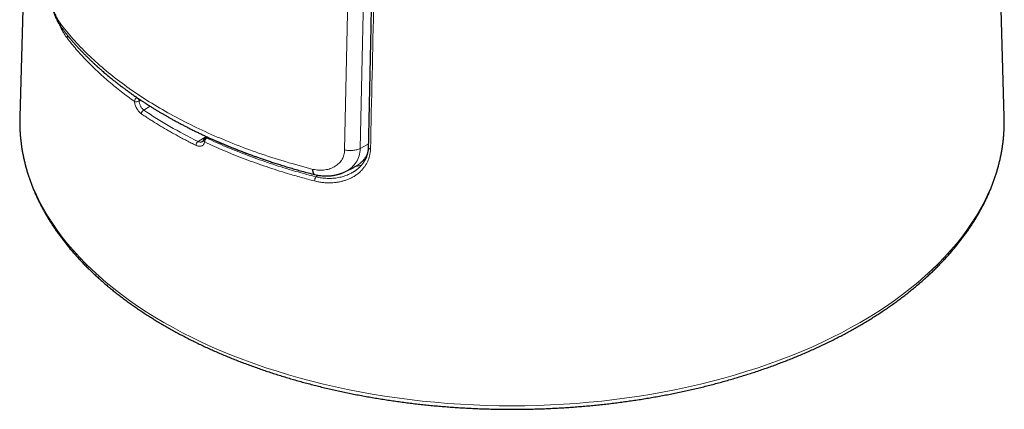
# Model space of a CAD drawing. Header units: millimetres. Extents: x 8 to 882, y 12 to 770.
# Tile 18 of 61: x 773 to 835, y 128 to 152. Entities that reach past the tile are written whole.
import ezdxf

# ---------------------------------------------------------------- set-up
doc = ezdxf.new("R2010")
doc.units = ezdxf.units.MM

msp = doc.modelspace()

# ---------------------------------------------------------------- linework, layer by layer
at = {"color": 7, "linetype": 'Continuous', "lineweight": 30}
for p, q in [((776.677, 281.411), (772.909, 146.137)), ((834.878, 146.137), (833.443, 197.656)), ((772.909, 146.137), (772.906, 145.992)), ((834.881, 145.998), (834.878, 146.137)), ((784.687, 144.879), (784.57, 144.807)), ((793.419, 142.692), (793.929, 142.945))]:
    msp.add_line(p, q, dxfattribs=at)
at = {"color": 252, "linetype": 'Continuous', "lineweight": 0}
for p, q in [((793.358, 144.048), (794.212, 182.617)), ((795.18, 182.272), (794.339, 144.144)), ((780.281, 147.334), (780.293, 147.34)), ((780.527, 147.182), (780.42, 147.121)), ((781.125, 146.796), (780.713, 146.558)), ((784.134, 144.583), (784.645, 144.899)), ((784.754, 144.848), (784.673, 144.798)), ((794.849, 144.409), (794.339, 144.144)), ((791.548, 142.361), (791.706, 142.455))]:
    msp.add_line(p, q, dxfattribs=at)
at = {"color": 252, "linetype": 'Continuous', "lineweight": 0, "flags": 128}
for points in [[(772.906, 145.992), (772.905, 145.849), (772.916, 145.381), (772.948, 144.913), (773.001, 144.445), (773.075, 143.979), (773.17, 143.514), (773.287, 143.05), (773.424, 142.589), (773.582, 142.13), (773.761, 141.673), (773.961, 141.219), (774.181, 140.768), (774.422, 140.321), (774.682, 139.877), (774.963, 139.438), (775.264, 139.003), (775.584, 138.573), (775.924, 138.147), (776.283, 137.727), (776.66, 137.313), (777.057, 136.904), (777.471, 136.502), (777.904, 136.106), (778.355, 135.716), (778.823, 135.334), (779.309, 134.959), (779.811, 134.591), (780.33, 134.231), (780.865, 133.879), (781.415, 133.535), (781.981, 133.199), (782.562, 132.873), (783.158, 132.555), (783.768, 132.246), (784.392, 131.946), (785.029, 131.656), (785.679, 131.376), (786.341, 131.106), (787.016, 130.846), (787.702, 130.596), (788.399, 130.356), (789.107, 130.128), (789.825, 129.91), (790.553, 129.702), (791.289, 129.506), (792.035, 129.321), (792.788, 129.148), (793.549, 128.986), (794.317, 128.835), (795.092, 128.696), (795.873, 128.569), (796.659, 128.454), (797.451, 128.351), (798.246, 128.259), (799.046, 128.18), (799.849, 128.113), (800.654, 128.058), (801.462, 128.015), (802.272, 127.984), (803.082, 127.966), (803.893, 127.96), (804.705, 127.966), (805.515, 127.984), (806.325, 128.015), (807.133, 128.058), (807.938, 128.113), (808.741, 128.18), (809.541, 128.259), (810.336, 128.351), (811.128, 128.454), (811.914, 128.569), (812.695, 128.696), (813.469, 128.835), (814.238, 128.986), (814.999, 129.148), (815.752, 129.321), (816.498, 129.506), (817.234, 129.702), (817.962, 129.91), (818.68, 130.128), (819.388, 130.356), (820.085, 130.596), (820.771, 130.846), (821.445, 131.106), (822.108, 131.376), (822.758, 131.656), (823.395, 131.946), (824.019, 132.246), (824.629, 132.555), (825.224, 132.873), (825.805, 133.199)], [(825.805, 133.199), (826.372, 133.535), (826.922, 133.879), (827.457, 134.231), (827.976, 134.591), (828.478, 134.959), (828.964, 135.334), (829.432, 135.716), (829.882, 136.106), (830.315, 136.502), (830.73, 136.904), (831.127, 137.313), (831.504, 137.727), (831.863, 138.147), (832.203, 138.573), (832.523, 139.003), (832.824, 139.438), (833.104, 139.877), (833.365, 140.321), (833.606, 140.768), (833.826, 141.219), (834.026, 141.673), (834.205, 142.13), (834.363, 142.589), (834.5, 143.05), (834.617, 143.514), (834.712, 143.979), (834.786, 144.445), (834.839, 144.913), (834.871, 145.381), (834.882, 145.849), (834.881, 145.998)], [(794.986, 144.11), (794.952, 144.119), (794.921, 144.13), (794.894, 144.145), (794.872, 144.162), (794.857, 144.181), (794.847, 144.202), (794.845, 144.221)]]:
    msp.add_lwpolyline(points, dxfattribs=at)
at = {"color": 252, "linetype": 'Continuous', "lineweight": 0}
for centre, radius, start, end in [((776.09, 151.081), 0.208, 136.58888, 176.13513), ((780.413, 147.081), 0.285, 117.52873, 175.7048), ((780.252, 147.465), 0.383, 251.22018, 295.93686), ((780.102, 147.065), 0.323, 9.91228, 56.23365), ((780.853, 146.304), 0.29, 118.75728, 175.80732), ((784.339, 144.321), 0.333, 128.05573, 177.24339), ((784.609, 144.666), 0.13, 174.11585, 242.40944), ((784.89, 144.535), 0.341, 129.44522, 177.32358), ((784.614, 144.714), 0.103, 55.08181, 115.58803), ((791.973, 142.089), 0.505, 147.374, 178.94332)]:
    msp.add_arc(centre, radius, start, end, dxfattribs=at)
at = {"color": 7, "linetype": 'Continuous', "lineweight": 30}
msp.add_arc((784.675, 144.637), 0.2, 121.73036, 167.64263, dxfattribs=at)
at = {"color": 252, "linetype": 'Continuous', "lineweight": 0}
msp.add_ellipse((803.882, 158.391), major_axis=(30.442, 0.468), ratio=0.587275, start_param=3.838408, end_param=3.997503, dxfattribs=at)
at = {"color": 7, "linetype": 'Continuous', "lineweight": 30}
for points, knots in [([(795.685, 182.145), (795.639, 180.063), (795.415, 170.029), (795.135, 157.388), (794.902, 146.829), (794.845, 144.221)], [0, 0, 0, 0, 0.164694, 0.793671, 1, 1, 1, 1]), ([(774.658, 155.003), (774.657, 154.953), (774.656, 154.857), (774.659, 154.709), (774.666, 154.568), (774.677, 154.418), (774.692, 154.263), (774.712, 154.104), (774.736, 153.933), (774.768, 153.744), (774.81, 153.532), (774.859, 153.319), (774.911, 153.121), (774.965, 152.942), (775.016, 152.787), (775.067, 152.646), (775.116, 152.518), (775.164, 152.403), (775.213, 152.295), (775.263, 152.19), (775.311, 152.096), (775.359, 152.01), (775.406, 151.928), (775.463, 151.837), (775.505, 151.776), (775.528, 151.744)], [0, 0, 0, 0, 0.046115, 0.089526, 0.130426, 0.168948, 0.216759, 0.260643, 0.300692, 0.358439, 0.41713, 0.476805, 0.537529, 0.586704, 0.633576, 0.677369, 0.71805, 0.755582, 0.790204, 0.82668, 0.865126, 0.891519, 0.922743, 0.958875, 1, 1, 1, 1]), ([(775.536, 151.736), (775.518, 151.761), (775.481, 151.815), (775.452, 151.911), (775.449, 151.983), (775.447, 152.018)], [0, 0, 0, 0, 0.314076, 0.666628, 1, 1, 1, 1]), ([(775.534, 151.735), (775.561, 151.7), (775.612, 151.633), (775.686, 151.538), (775.753, 151.454), (775.813, 151.38), (775.864, 151.316), (775.908, 151.263), (775.944, 151.219), (775.972, 151.186), (775.993, 151.16), (776.01, 151.139), (776.028, 151.119), (776.047, 151.095), (776.07, 151.068), (776.103, 151.03), (776.148, 150.977), (776.207, 150.908), (776.274, 150.831), (776.347, 150.749), (776.421, 150.666), (776.521, 150.556), (776.645, 150.422), (776.791, 150.267), (776.933, 150.121), (777.075, 149.978), (777.195, 149.859), (777.293, 149.764), (777.366, 149.693), (777.442, 149.621), (777.516, 149.551), (777.584, 149.487), (777.642, 149.433), (777.69, 149.39), (777.727, 149.356), (777.759, 149.326), (777.793, 149.296), (777.837, 149.256), (777.896, 149.203), (777.97, 149.137), (778.057, 149.061), (778.157, 148.974), (778.264, 148.882), (778.375, 148.788), (778.512, 148.674), (778.673, 148.542), (778.859, 148.393), (779.039, 148.252), (779.215, 148.116), (779.39, 147.984), (779.569, 147.851), (779.754, 147.717), (779.947, 147.579), (780.106, 147.468), (780.224, 147.387), (780.295, 147.339), (780.353, 147.299), (780.399, 147.268), (780.435, 147.244), (780.465, 147.223), (780.498, 147.201), (780.539, 147.174), (780.594, 147.138), (780.663, 147.092), (780.748, 147.037), (780.843, 146.975), (780.945, 146.909), (781.048, 146.844), (781.176, 146.763), (781.328, 146.669), (781.502, 146.562), (781.67, 146.462), (781.83, 146.367), (781.984, 146.277), (782.137, 146.189), (782.295, 146.098), (782.466, 146.003), (782.652, 145.9), (782.854, 145.791), (783.059, 145.682), (783.265, 145.574), (783.47, 145.468), (783.688, 145.358), (783.911, 145.247), (784.133, 145.14), (784.357, 145.032), (784.581, 144.927), (784.803, 144.825), (785.01, 144.732), (785.169, 144.661), (785.284, 144.611), (785.355, 144.58), (785.415, 144.554), (785.461, 144.534), (785.494, 144.52), (785.517, 144.51), (785.542, 144.499), (785.576, 144.485), (785.622, 144.465), (785.682, 144.44), (785.751, 144.41), (785.826, 144.379), (785.899, 144.349), (785.969, 144.32), (786.05, 144.286), (786.139, 144.25), (786.235, 144.211), (786.319, 144.177), (786.401, 144.144), (786.49, 144.109), (786.597, 144.067), (786.717, 144.02), (786.85, 143.969), (786.993, 143.914), (787.151, 143.854), (787.326, 143.789), (787.514, 143.72), (787.717, 143.647), (787.935, 143.57), (788.169, 143.489), (788.42, 143.403), (788.689, 143.314), (788.978, 143.22), (789.284, 143.123), (789.607, 143.023), (789.947, 142.921), (790.303, 142.818), (790.675, 142.713), (791.066, 142.607), (791.334, 142.537), (791.47, 142.501)], [0, 0, 0, 0, 0.008595, 0.016349, 0.023265, 0.029345, 0.034592, 0.039006, 0.04259, 0.045344, 0.04734, 0.048832, 0.050552, 0.052514, 0.054718, 0.057165, 0.062135, 0.067876, 0.074385, 0.081502, 0.088515, 0.095342, 0.109346, 0.122501, 0.134811, 0.146912, 0.15954, 0.165613, 0.171802, 0.178106, 0.184462, 0.190151, 0.194973, 0.198723, 0.201702, 0.203988, 0.20657, 0.209752, 0.214681, 0.220585, 0.227465, 0.235319, 0.243929, 0.252434, 0.26075, 0.2751, 0.288849, 0.301995, 0.314534, 0.326904, 0.339431, 0.352336, 0.365617, 0.37923, 0.384751, 0.389463, 0.393366, 0.39646, 0.398744, 0.400417, 0.40255, 0.405275, 0.408593, 0.413315, 0.418877, 0.425279, 0.432063, 0.438694, 0.44517, 0.456686, 0.467678, 0.478147, 0.48809, 0.497509, 0.5067, 0.51615, 0.526455, 0.53761, 0.549617, 0.562472, 0.573833, 0.585781, 0.598318, 0.611378, 0.624049, 0.636035, 0.649283, 0.661583, 0.672936, 0.683343, 0.68775, 0.691681, 0.69494, 0.697529, 0.699093, 0.700243, 0.701372, 0.703156, 0.705663, 0.708863, 0.712755, 0.716892, 0.720818, 0.724533, 0.728038, 0.733774, 0.738838, 0.743232, 0.74714, 0.751791, 0.757409, 0.763993, 0.770674, 0.778124, 0.786342, 0.795329, 0.805087, 0.815421, 0.8265, 0.838325, 0.850899, 0.864472, 0.878825, 0.893961, 0.909884, 0.926597, 0.943785, 0.961745, 0.980481, 1, 1, 1, 1]), ([(772.907, 145.988), (772.906, 145.937), (772.904, 145.806), (772.907, 145.595), (772.915, 145.355), (772.929, 145.114), (772.948, 144.874), (772.972, 144.634), (773.002, 144.394), (773.037, 144.155), (773.078, 143.916), (773.124, 143.677), (773.176, 143.438), (773.233, 143.2), (773.295, 142.962), (773.363, 142.725), (773.436, 142.488), (773.514, 142.252), (773.598, 142.016), (773.687, 141.781), (773.781, 141.547), (773.881, 141.314), (773.986, 141.081), (774.096, 140.849), (774.212, 140.618), (774.333, 140.388), (774.459, 140.159), (774.59, 139.93), (774.726, 139.703), (774.868, 139.477), (775.015, 139.252), (775.167, 139.028), (775.323, 138.806), (775.485, 138.584), (775.652, 138.364), (775.824, 138.146), (776.001, 137.928), (776.183, 137.712), (776.37, 137.498), (776.562, 137.285), (776.758, 137.073), (776.96, 136.863), (777.166, 136.655), (777.377, 136.448), (777.592, 136.243), (777.812, 136.04), (778.037, 135.839), (778.266, 135.639), (778.5, 135.441), (778.738, 135.245), (778.98, 135.051), (779.227, 134.859), (779.479, 134.669), (779.734, 134.481), (779.994, 134.295), (780.258, 134.111), (780.526, 133.929), (780.799, 133.749), (781.075, 133.571), (781.355, 133.396), (781.639, 133.223), (781.927, 133.052), (782.219, 132.883), (782.515, 132.717), (782.815, 132.553), (783.118, 132.391), (783.424, 132.232), (783.735, 132.075), (784.049, 131.92), (784.366, 131.768), (784.687, 131.619), (785.011, 131.472), (785.338, 131.327), (785.668, 131.185), (786.002, 131.046), (786.339, 130.909), (786.679, 130.775), (787.022, 130.644), (787.367, 130.515), (787.716, 130.389), (788.068, 130.266), (788.422, 130.145), (788.779, 130.027), (789.138, 129.912), (789.5, 129.8), (789.865, 129.691), (790.232, 129.584), (790.601, 129.48), (790.973, 129.379), (791.347, 129.281), (791.723, 129.186), (792.101, 129.094), (792.482, 129.005), (792.864, 128.918), (793.248, 128.835), (793.634, 128.754), (794.022, 128.677), (794.412, 128.602), (794.803, 128.531), (795.196, 128.463), (795.59, 128.397), (795.985, 128.335), (796.383, 128.276), (796.781, 128.219), (797.181, 128.166), (797.581, 128.116), (797.983, 128.069), (798.386, 128.025), (798.79, 127.984), (799.195, 127.947), (799.6, 127.912), (800.006, 127.881), (800.413, 127.852), (800.821, 127.827), (801.229, 127.805), (801.638, 127.786), (802.047, 127.77), (802.456, 127.758), (802.865, 127.748), (803.275, 127.742), (803.685, 127.739), (804.095, 127.739), (804.505, 127.742), (804.914, 127.748), (805.324, 127.758), (805.733, 127.77), (806.142, 127.786), (806.551, 127.805), (806.959, 127.827), (807.366, 127.852), (807.773, 127.88), (808.18, 127.912), (808.585, 127.946), (808.99, 127.984), (809.394, 128.024), (809.797, 128.068), (810.199, 128.115), (810.599, 128.165), (810.999, 128.218), (811.397, 128.275), (811.794, 128.334), (812.19, 128.396), (812.584, 128.461), (812.977, 128.53), (813.368, 128.601), (813.758, 128.676), (814.146, 128.753), (814.532, 128.833), (814.916, 128.917), (815.298, 129.003), (815.679, 129.092), (816.057, 129.184), (816.433, 129.28), (816.807, 129.377), (817.179, 129.478), (817.548, 129.582), (817.915, 129.689), (818.28, 129.798), (818.642, 129.91), (819.002, 130.025), (819.359, 130.143), (819.713, 130.264), (820.064, 130.387), (820.413, 130.513), (820.759, 130.642), (821.102, 130.773), (821.442, 130.907), (821.779, 131.044), (822.112, 131.183), (822.443, 131.325), (822.77, 131.469), (823.095, 131.616), (823.415, 131.766), (823.733, 131.918), (824.047, 132.072), (824.357, 132.229), (824.664, 132.388), (824.967, 132.55), (825.266, 132.714), (825.562, 132.88), (825.854, 133.049), (826.143, 133.22), (826.427, 133.393), (826.707, 133.568), (826.984, 133.746), (827.256, 133.926), (827.524, 134.108), (827.788, 134.292), (828.048, 134.478), (828.304, 134.666), (828.556, 134.856), (828.803, 135.048), (829.045, 135.243), (829.284, 135.439), (829.518, 135.636), (829.747, 135.836), (829.972, 136.038), (830.192, 136.241), (830.408, 136.446), (830.619, 136.653), (830.825, 136.861), (831.026, 137.071), (831.223, 137.283), (831.415, 137.496), (831.602, 137.711), (831.784, 137.927), (831.961, 138.144), (832.134, 138.363), (832.301, 138.584), (832.463, 138.805), (832.62, 139.028), (832.772, 139.252), (832.919, 139.477), (833.061, 139.704), (833.197, 139.931), (833.329, 140.16), (833.455, 140.389), (833.576, 140.62), (833.692, 140.851), (833.802, 141.083), (833.907, 141.316), (834.007, 141.55), (834.101, 141.785), (834.19, 142.02), (834.274, 142.256), (834.353, 142.492), (834.426, 142.729), (834.493, 142.967), (834.555, 143.205), (834.612, 143.443), (834.664, 143.682), (834.71, 143.921), (834.75, 144.161), (834.786, 144.401), (834.815, 144.64), (834.84, 144.881), (834.859, 145.121), (834.872, 145.361), (834.88, 145.602), (834.883, 145.812), (834.881, 145.943), (834.88, 145.993)], [0, 0, 0, 0, 0.00262, 0.006761, 0.010902, 0.015043, 0.019184, 0.023326, 0.027469, 0.031613, 0.035758, 0.039904, 0.044052, 0.048202, 0.052353, 0.056507, 0.060662, 0.06482, 0.06898, 0.073142, 0.077307, 0.081474, 0.085643, 0.089815, 0.09399, 0.098167, 0.102346, 0.106527, 0.110711, 0.114897, 0.119085, 0.123275, 0.127467, 0.131661, 0.135857, 0.140055, 0.144254, 0.148454, 0.152656, 0.15686, 0.161064, 0.16527, 0.169477, 0.173685, 0.177893, 0.182103, 0.186313, 0.190524, 0.194735, 0.198947, 0.203159, 0.207372, 0.211585, 0.215799, 0.220012, 0.224226, 0.22844, 0.232654, 0.236868, 0.241082, 0.245296, 0.24951, 0.253723, 0.257937, 0.262151, 0.266364, 0.270578, 0.274791, 0.279004, 0.283217, 0.28743, 0.291642, 0.295854, 0.300066, 0.304278, 0.30849, 0.312701, 0.316912, 0.321123, 0.325333, 0.329544, 0.333754, 0.337964, 0.342174, 0.346383, 0.350592, 0.354801, 0.35901, 0.363219, 0.367427, 0.371635, 0.375843, 0.380051, 0.384259, 0.388466, 0.392673, 0.39688, 0.401087, 0.405294, 0.4095, 0.413707, 0.417913, 0.422119, 0.426325, 0.430531, 0.434737, 0.438943, 0.443148, 0.447354, 0.451559, 0.455764, 0.45997, 0.464175, 0.46838, 0.472585, 0.47679, 0.480995, 0.4852, 0.489405, 0.49361, 0.497815, 0.50202, 0.506224, 0.510429, 0.514634, 0.518839, 0.523044, 0.527249, 0.531454, 0.535659, 0.539864, 0.54407, 0.548275, 0.55248, 0.556686, 0.560891, 0.565097, 0.569302, 0.573508, 0.577714, 0.58192, 0.586126, 0.590333, 0.594539, 0.598746, 0.602953, 0.60716, 0.611367, 0.615574, 0.619782, 0.623989, 0.628197, 0.632405, 0.636613, 0.640822, 0.645031, 0.64924, 0.653449, 0.657658, 0.661868, 0.666078, 0.670288, 0.674498, 0.678709, 0.682919, 0.68713, 0.691342, 0.695553, 0.699765, 0.703977, 0.708189, 0.712402, 0.716615, 0.720828, 0.725041, 0.729254, 0.733468, 0.737682, 0.741896, 0.74611, 0.750324, 0.754539, 0.758753, 0.762968, 0.767183, 0.771397, 0.775612, 0.779827, 0.784041, 0.788256, 0.79247, 0.796684, 0.800898, 0.805112, 0.809325, 0.813538, 0.81775, 0.821961, 0.826172, 0.830383, 0.834592, 0.838801, 0.843009, 0.847215, 0.851421, 0.855625, 0.859828, 0.86403, 0.86823, 0.872428, 0.876625, 0.88082, 0.885013, 0.889204, 0.893393, 0.89758, 0.901764, 0.905947, 0.910127, 0.914304, 0.918479, 0.922652, 0.926822, 0.93099, 0.935155, 0.939318, 0.943479, 0.947637, 0.951793, 0.955947, 0.960099, 0.964249, 0.968397, 0.972544, 0.976689, 0.980833, 0.984976, 0.989119, 0.99326, 0.997401, 1, 1, 1, 1]), ([(784.479, 144.681), (784.477, 144.673), (784.473, 144.657), (784.465, 144.635), (784.455, 144.616), (784.443, 144.6), (784.432, 144.588), (784.424, 144.583), (784.42, 144.581)], [0, 0, 0, 0, 0.126174, 0.291247, 0.461335, 0.638926, 0.828985, 1, 1, 1, 1]), ([(794.845, 144.222), (794.845, 144.22), (794.844, 144.187), (794.84, 144.122), (794.831, 144.027), (794.816, 143.932), (794.797, 143.839), (794.772, 143.745), (794.742, 143.654), (794.707, 143.564), (794.667, 143.476), (794.621, 143.389), (794.571, 143.304), (794.516, 143.222), (794.456, 143.142), (794.391, 143.065), (794.322, 142.99), (794.248, 142.919), (794.169, 142.85), (794.086, 142.784), (793.999, 142.722), (793.937, 142.681), (793.904, 142.662), (793.902, 142.661)], [0, 0, 0, 0, 0.002541, 0.049696, 0.099693, 0.148917, 0.199443, 0.250218, 0.301312, 0.352329, 0.404043, 0.456313, 0.509034, 0.562086, 0.615339, 0.668677, 0.722201, 0.776226, 0.830809, 0.885865, 0.941297, 0.996993, 1, 1, 1, 1]), ([(794.778, 143.77), (794.755, 143.725), (794.706, 143.63), (794.612, 143.495), (794.502, 143.364), (794.377, 143.241), (794.237, 143.128), (794.087, 143.028), (793.98, 142.972), (793.929, 142.945)], [0, 0, 0, 0, 0.1266835, 0.270267, 0.4138901, 0.5570654, 0.7082917, 0.8599621, 1, 1, 1, 1]), ([(791.472, 142.503), (791.46, 142.507), (791.433, 142.516), (791.401, 142.564), (791.378, 142.635), (791.364, 142.725), (791.364, 142.796), (791.364, 142.83)], [0, 0, 0, 0, 0.181341, 0.395999, 0.60638, 0.808693, 1, 1, 1, 1]), ([(791.472, 142.501), (791.528, 142.489), (791.636, 142.465), (791.791, 142.441), (791.929, 142.426), (792.048, 142.418), (792.145, 142.415), (792.222, 142.415), (792.285, 142.416), (792.344, 142.418), (792.404, 142.422), (792.473, 142.427), (792.556, 142.436), (792.65, 142.449), (792.746, 142.466), (792.844, 142.487), (792.93, 142.508), (793.005, 142.53), (793.067, 142.549), (793.126, 142.569), (793.182, 142.59), (793.247, 142.615), (793.328, 142.649), (793.387, 142.677), (793.419, 142.692)], [0, 0, 0, 0, 0.08483, 0.161549, 0.230043, 0.289537, 0.339932, 0.373613, 0.404791, 0.433881, 0.462087, 0.49471, 0.537955, 0.585774, 0.635011, 0.685679, 0.737599, 0.773533, 0.807848, 0.840538, 0.87161, 0.906017, 0.948624, 1, 1, 1, 1])]:
    msp.add_open_spline(points, degree=3, knots=knots, dxfattribs=at)
at = {"color": 252, "linetype": 'Continuous', "lineweight": 0}
for points, knots in [([(795.833, 182.128), (795.688, 175.655), (795.404, 162.982), (795.124, 150.31), (794.986, 144.11)], [0, 0, 0, 0, 0.510714, 1, 1, 1, 1]), ([(774.713, 154.812), (774.714, 154.703), (774.714, 154.483), (774.749, 154.11), (774.808, 153.723), (774.895, 153.329), (775.004, 152.948), (775.134, 152.593), (775.282, 152.275), (775.391, 152.105), (775.447, 152.018)], [0, 0, 0, 0, 0.117796, 0.238404, 0.360408, 0.483423, 0.61273, 0.7391, 0.866807, 1, 1, 1, 1]), ([(775.883, 151.095), (775.844, 151.147), (775.767, 151.253), (775.655, 151.433), (775.546, 151.63), (775.461, 151.799), (775.414, 151.907), (775.4, 151.94)], [0, 0, 0, 0, 0.22468, 0.450279, 0.676212, 0.90185, 1, 1, 1, 1]), ([(775.447, 152.018), (775.713, 151.686), (776.243, 151.021), (777.176, 150.059), (778.205, 149.13), (779.336, 148.238), (780.561, 147.386), (781.876, 146.578), (783.277, 145.818), (784.758, 145.108), (786.312, 144.45), (787.935, 143.849), (789.615, 143.301), (790.781, 142.987), (791.364, 142.83)], [0, 0, 0, 0, 0.083336, 0.166671, 0.250004, 0.333336, 0.416668, 0.5, 0.583332, 0.666663, 0.749996, 0.833329, 0.916664, 1, 1, 1, 1]), ([(780.129, 147.102), (779.989, 147.203), (779.709, 147.404), (779.303, 147.713), (778.908, 148.026), (778.524, 148.346), (778.152, 148.67), (777.791, 149), (777.441, 149.337), (777.103, 149.679), (776.777, 150.026), (776.465, 150.378), (776.165, 150.734), (775.977, 150.975), (775.883, 151.095)], [0, 0, 0, 0, 0.082412, 0.164835, 0.247247, 0.330017, 0.412798, 0.495569, 0.579448, 0.663338, 0.747217, 0.831475, 0.915743, 1, 1, 1, 1]), ([(779.804, 147.682), (779.821, 147.668), (779.976, 147.55), (780.138, 147.435), (780.281, 147.334)], [0, 0, 0, 0, 0.114208, 1, 1, 1, 1]), ([(780.563, 146.325), (780.545, 146.339), (780.508, 146.366), (780.453, 146.417), (780.394, 146.482), (780.332, 146.564), (780.271, 146.664), (780.218, 146.772), (780.176, 146.883), (780.145, 146.995), (780.134, 147.066), (780.129, 147.102)], [0, 0, 0, 0, 0.088684, 0.177698, 0.266383, 0.389114, 0.511842, 0.633989, 0.756131, 0.878068, 1, 1, 1, 1]), ([(780.42, 147.121), (780.423, 147.095), (780.43, 147.043), (780.45, 146.963), (780.478, 146.882), (780.513, 146.805), (780.554, 146.732), (780.593, 146.676), (780.628, 146.635), (780.655, 146.607), (780.684, 146.58), (780.703, 146.565), (780.713, 146.558)], [0, 0, 0, 0, 0.120446, 0.244395, 0.364971, 0.489007, 0.609921, 0.734312, 0.799353, 0.864921, 0.932167, 1, 1, 1, 1]), ([(784.007, 144.337), (783.906, 144.387), (783.704, 144.487), (783.405, 144.64), (783.109, 144.795), (782.816, 144.953), (782.537, 145.107), (782.186, 145.306), (781.767, 145.553), (781.358, 145.806), (781.036, 146.011), (780.798, 146.167), (780.642, 146.272), (780.563, 146.325)], [0, 0, 0, 0, 0.082051, 0.164102, 0.246167, 0.328275, 0.410396, 0.484015, 0.631292, 0.778628, 0.852395, 0.926192, 1, 1, 1, 1]), ([(784.549, 144.551), (784.544, 144.53), (784.533, 144.489), (784.506, 144.435), (784.469, 144.381), (784.418, 144.334), (784.349, 144.298), (784.272, 144.28), (784.187, 144.28), (784.098, 144.297), (784.037, 144.324), (784.007, 144.337)], [0, 0, 0, 0, 0.088003, 0.1763421, 0.2643501, 0.3868988, 0.5094524, 0.6319994, 0.7545486, 0.8772748, 1, 1, 1, 1]), ([(784.134, 144.583), (784.156, 144.574), (784.2, 144.556), (784.265, 144.545), (784.327, 144.546), (784.38, 144.558), (784.408, 144.575), (784.42, 144.582)], [0, 0, 0, 0, 0.208448, 0.422944, 0.631576, 0.846196, 1, 1, 1, 1]), ([(791.468, 142.098), (791.326, 142.135), (791.042, 142.208), (790.619, 142.324), (790.2, 142.443), (789.691, 142.593), (789.095, 142.777), (788.417, 142.999), (787.749, 143.232), (787.089, 143.475), (786.437, 143.728), (785.796, 143.993), (785.165, 144.266), (784.754, 144.456), (784.549, 144.551)], [0, 0, 0, 0, 0.057372, 0.114744, 0.17217, 0.229596, 0.325266, 0.420937, 0.516856, 0.612775, 0.709453, 0.806131, 0.903066, 1, 1, 1, 1]), ([(784.673, 144.798), (784.875, 144.705), (785.278, 144.518), (785.898, 144.25), (786.528, 143.99), (787.173, 143.738), (787.831, 143.495), (788.501, 143.262), (789.182, 143.038), (789.824, 142.839), (790.425, 142.663), (790.984, 142.508), (791.359, 142.409), (791.548, 142.361), (791.548, 142.361)], [0, 0, 0, 0, 0.09578, 0.19159, 0.287401, 0.38318, 0.47997, 0.576792, 0.673614, 0.770404, 0.846931, 0.923466, 0.999993, 1, 1, 1, 1]), ([(791.364, 142.83), (791.495, 142.809), (791.753, 142.767), (792.123, 142.785), (792.465, 142.868), (792.768, 143.015), (793.025, 143.211), (793.214, 143.452), (793.334, 143.733), (793.35, 143.942), (793.358, 144.048)], [0, 0, 0, 0, 0.133164, 0.260801, 0.387057, 0.516217, 0.642891, 0.762294, 0.879537, 1, 1, 1, 1]), ([(794.986, 144.11), (794.983, 144.04), (794.975, 143.898), (794.937, 143.693), (794.879, 143.494), (794.801, 143.304), (794.704, 143.125), (794.589, 142.956), (794.458, 142.799), (794.308, 142.65), (794.139, 142.513), (793.951, 142.387), (793.751, 142.278), (793.547, 142.188), (793.343, 142.117), (793.14, 142.062), (792.93, 142.02), (792.716, 141.992), (792.487, 141.978), (792.243, 141.979), (791.986, 142), (791.727, 142.037), (791.554, 142.078), (791.468, 142.098)], [0, 0, 0, 0, 0.046543, 0.093262, 0.13999, 0.186546, 0.233023, 0.279646, 0.326284, 0.372781, 0.42274, 0.472845, 0.522963, 0.572939, 0.617367, 0.661927, 0.706534, 0.7511, 0.795533, 0.846585, 0.897771, 0.948953, 1, 1, 1, 1]), ([(794.339, 144.144), (794.27, 144.115), (794.131, 144.057), (793.877, 144.014), (793.611, 144.006), (793.441, 144.035), (793.358, 144.048)], [0, 0, 0, 0, 0.245451, 0.5, 0.754549, 1, 1, 1, 1]), ([(794.339, 144.144), (794.324, 143.985), (794.294, 143.673), (794.102, 143.268), (793.817, 142.946), (793.579, 142.756), (793.427, 142.699), (793.416, 142.695)], [0, 0, 0, 0, 0.252629, 0.498203, 0.740421, 0.980628, 1, 1, 1, 1]), ([(794.543, 143.417), (794.573, 143.427), (794.612, 143.44), (794.649, 143.456), (794.657, 143.46)], [0, 0, 0, 0, 0.7690659, 1, 1, 1, 1]), ([(791.548, 142.361), (791.548, 142.361), (791.607, 142.346), (791.727, 142.321), (791.905, 142.292), (792.081, 142.272), (792.242, 142.262), (792.391, 142.259), (792.542, 142.263), (792.706, 142.274), (792.88, 142.296), (793.049, 142.327), (793.211, 142.367), (793.368, 142.414), (793.515, 142.468), (793.653, 142.527), (793.782, 142.591), (793.862, 142.638), (793.902, 142.661)], [0, 0, 0, 0, 0.000022, 0.070911, 0.142002, 0.210612, 0.279399, 0.334293, 0.389276, 0.462827, 0.534862, 0.605453, 0.676236, 0.74477, 0.813485, 0.876562, 0.939786, 1, 1, 1, 1]), ([(794.409, 143.087), (794.38, 143.079), (794.303, 143.058), (794.186, 143.034), (794.097, 143.021), (794.058, 143.016)], [0, 0, 0, 0, 0.257092, 0.672355, 1, 1, 1, 1])]:
    msp.add_open_spline(points, degree=3, knots=knots, dxfattribs=at)

doc.saveas('drawing.dxf')
